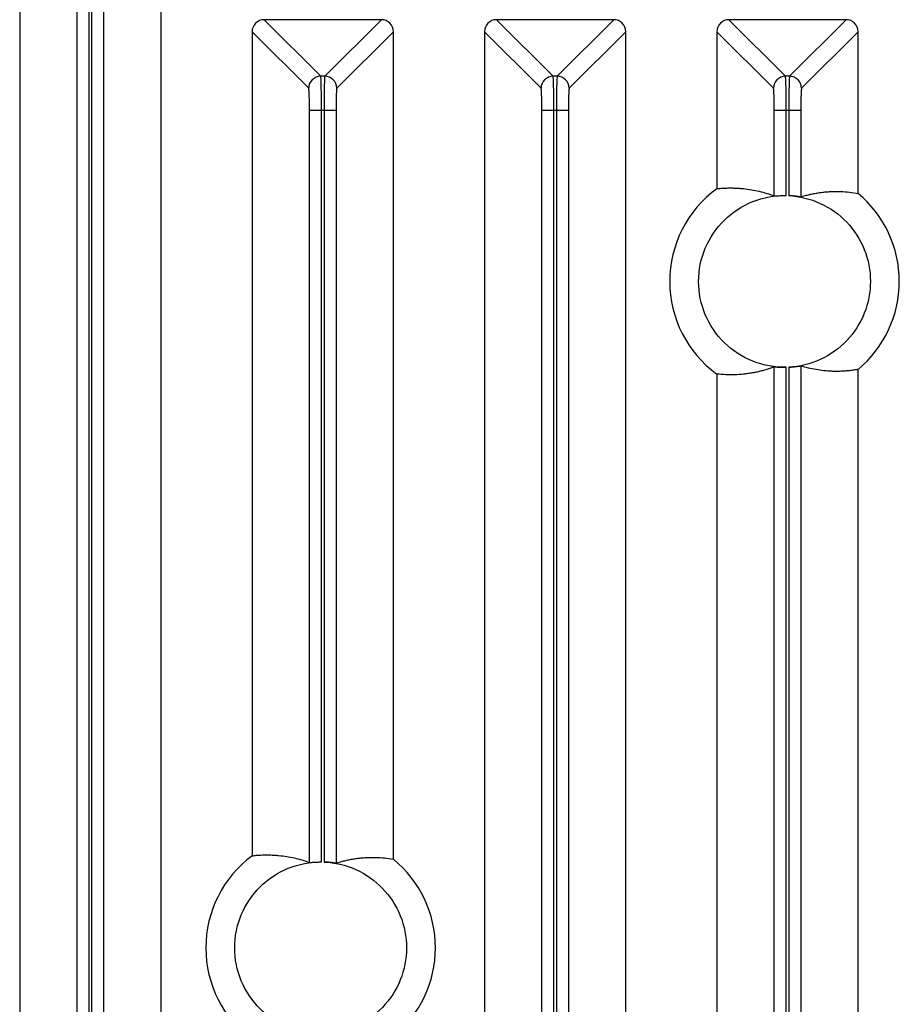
# Model space of a CAD drawing. Header units: millimetres. Extents: x -155 to 1130, y -373 to 1265.
# Tile 82 of 198: x -28 to 23, y 407 to 464. Entities that reach past the tile are written whole.
import ezdxf

# ---------------------------------------------------------------- set-up
doc = ezdxf.new("R2010")
doc.units = ezdxf.units.MM

msp = doc.modelspace()

# ---------------------------------------------------------------- linework, layer by layer
at = {"color": 7, "linetype": 'Continuous', "lineweight": 25}
for p, q in [((-25.045, 330.313), (-25.045, 475.381)), ((-24.345, 330.347), (-24.345, 475.347)), ((-24.197, 475.35), (-24.197, 330.344)), ((-23.498, 475.412), (-23.498, 330.282)), ((-28.384, 475.005), (-28.384, 330.688)), ((-20.158, 330.532), (-20.158, 475.162)), ((-14.159, 464.391), (-10.864, 461.096)), ((-7.333, 464.391), (-14.159, 464.391)), ((-10.628, 461.096), (-7.333, 464.391)), ((-0.634, 464.391), (2.661, 461.096)), ((6.192, 464.391), (-0.634, 464.391)), ((2.897, 461.096), (6.192, 464.391)), ((12.891, 464.391), (16.186, 461.096)), ((19.717, 464.391), (12.891, 464.391)), ((16.422, 461.096), (19.717, 464.391)), ((-14.859, 463.691), (-14.859, 415.707)), ((-11.564, 460.396), (-14.859, 463.691)), ((-6.633, 463.691), (-9.929, 460.396)), ((-6.633, 415.512), (-6.633, 463.691)), ((-1.334, 463.691), (-1.334, 330.726)), ((1.961, 460.396), (-1.334, 463.691)), ((6.892, 463.691), (3.596, 460.396)), ((6.892, 330.491), (6.892, 463.691)), ((12.191, 463.691), (12.191, 454.55)), ((15.486, 460.396), (12.191, 463.691)), ((20.417, 463.691), (17.121, 460.396)), ((20.417, 454.276), (20.417, 463.691)), ((-10.628, 461.096), (-10.864, 461.096)), ((2.897, 461.096), (2.661, 461.096)), ((16.422, 461.096), (16.186, 461.096)), ((-10.82, 459.097), (-11.52, 459.097)), ((-11.52, 415.316), (-11.52, 459.097)), ((-10.82, 415.347), (-10.82, 459.097)), ((-10.672, 459.097), (-10.82, 459.097)), ((-10.672, 459.097), (-10.672, 415.343)), ((-9.973, 459.097), (-10.672, 459.097)), ((-9.973, 459.097), (-9.973, 415.277)), ((2.705, 459.097), (2.005, 459.097)), ((2.005, 330.32), (2.005, 459.097)), ((2.705, 330.346), (2.705, 459.097)), ((2.853, 459.097), (2.705, 459.097)), ((2.853, 459.097), (2.853, 330.342)), ((3.552, 459.097), (2.853, 459.097)), ((3.552, 459.097), (3.552, 330.273)), ((16.23, 459.097), (15.53, 459.097)), ((15.53, 454.129), (15.53, 459.097)), ((16.23, 454.152), (16.23, 459.097)), ((16.378, 459.097), (16.23, 459.097)), ((16.378, 459.097), (16.378, 454.147)), ((17.077, 459.097), (16.378, 459.097)), ((17.077, 459.097), (17.077, 454.074)), ((15.53, 303.336), (15.53, 444.177)), ((16.23, 303.336), (16.23, 444.154)), ((16.378, 444.159), (16.378, 303.341)), ((17.077, 444.232), (17.077, 303.341)), ((20.417, 302.189), (20.417, 444.029)), ((12.191, 443.756), (12.191, 301.708))]:
    msp.add_line(p, q, dxfattribs=at)
for centre, radius, start, end in [((-10.863, 460.395), 0.701, 90.08169, 179.91831), ((-10.629, 460.395), 0.701, 0.08169, 89.91831), ((2.662, 460.395), 0.701, 90.08169, 179.91831), ((2.896, 460.395), 0.701, 0.08169, 89.91831), ((16.187, 460.395), 0.701, 90.08169, 179.91831), ((16.421, 460.395), 0.701, 0.08169, 89.91831), ((16.129, 449.153), 6.681, 126.11523, 233.88552), ((16.129, 449.153), 6.681, 309.92588, 50.07412), ((-10.871, 410.347), 6.681, 126.64783, 233.35297), ((-10.871, 410.347), 6.681, 309.36902, 50.63098)]:
    msp.add_arc(centre, radius, start, end, dxfattribs=at)
for centre, major_axis, start_param, end_param in [((-14.159, 463.691), (-0.496, 0.496), 5.498396, 7.067974), ((-7.334, 463.691), (-0.496, -0.496), 2.356803, 3.926382), ((-0.634, 463.691), (-0.496, 0.496), 5.498396, 7.067974), ((6.191, 463.691), (-0.496, -0.496), 2.356803, 3.926382), ((12.891, 463.691), (-0.496, 0.496), 5.498396, 7.067974), ((19.716, 463.691), (-0.496, -0.496), 2.356803, 3.926382)]:
    msp.add_ellipse(centre, major_axis=major_axis, ratio=0.998783, start_param=start_param, end_param=end_param, dxfattribs=at)
for points, knots in [([(-10.82, 459.097), (-10.82, 459.353), (-10.821, 459.609), (-10.826, 460.083), (-10.829, 460.302), (-10.837, 460.67), (-10.842, 460.82), (-10.852, 461.028), (-10.858, 461.087), (-10.864, 461.096)], [0, 0, 0, 0, 0.25, 0.25, 0.5, 0.5, 0.75, 0.75, 1, 1, 1, 1]), ([(-10.628, 461.096), (-10.634, 461.087), (-10.64, 461.028), (-10.651, 460.82), (-10.655, 460.67), (-10.663, 460.302), (-10.667, 460.083), (-10.671, 459.609), (-10.672, 459.353), (-10.672, 459.097)], [0, 0, 0, 0, 0.25, 0.25, 0.5, 0.5, 0.75, 0.75, 1, 1, 1, 1]), ([(2.705, 459.097), (2.705, 459.353), (2.704, 459.609), (2.699, 460.083), (2.696, 460.302), (2.688, 460.67), (2.683, 460.82), (2.673, 461.028), (2.667, 461.087), (2.661, 461.096)], [0, 0, 0, 0, 0.25, 0.25, 0.5, 0.5, 0.75, 0.75, 1, 1, 1, 1]), ([(2.897, 461.096), (2.891, 461.087), (2.885, 461.028), (2.874, 460.82), (2.87, 460.67), (2.862, 460.302), (2.858, 460.083), (2.854, 459.609), (2.853, 459.353), (2.853, 459.097)], [0, 0, 0, 0, 0.25, 0.25, 0.5, 0.5, 0.75, 0.75, 1, 1, 1, 1]), ([(16.23, 459.097), (16.23, 459.353), (16.229, 459.609), (16.224, 460.083), (16.221, 460.302), (16.213, 460.67), (16.208, 460.82), (16.198, 461.028), (16.192, 461.087), (16.186, 461.096)], [0, 0, 0, 0, 0.25, 0.25, 0.5, 0.5, 0.75, 0.75, 1, 1, 1, 1]), ([(16.422, 461.096), (16.416, 461.087), (16.41, 461.028), (16.399, 460.82), (16.395, 460.67), (16.387, 460.302), (16.383, 460.083), (16.379, 459.609), (16.378, 459.353), (16.378, 459.097)], [0, 0, 0, 0, 0.25, 0.25, 0.5, 0.5, 0.75, 0.75, 1, 1, 1, 1]), ([(-11.52, 459.097), (-11.52, 459.137), (-11.52, 459.217), (-11.52, 459.336), (-11.521, 459.453), (-11.523, 459.61), (-11.527, 459.802), (-11.532, 460.006), (-11.539, 460.175), (-11.547, 460.296), (-11.555, 460.375), (-11.561, 460.389), (-11.564, 460.396)], [0, 0, 0, 0, 0.060353, 0.120223, 0.18013, 0.24059, 0.370167, 0.50003, 0.629637, 0.75953, 0.879693, 1, 1, 1, 1]), ([(-9.929, 460.396), (-9.93, 460.394), (-9.933, 460.389), (-9.937, 460.367), (-9.941, 460.336), (-9.947, 460.278), (-9.953, 460.175), (-9.96, 460.006), (-9.966, 459.802), (-9.97, 459.575), (-9.972, 459.337), (-9.972, 459.177), (-9.973, 459.097)], [0, 0, 0, 0, 0.06039, 0.120295, 0.180233, 0.240722, 0.370344, 0.500222, 0.629814, 0.759662, 0.879765, 1, 1, 1, 1]), ([(2.005, 459.097), (2.005, 459.137), (2.005, 459.217), (2.005, 459.336), (2.004, 459.453), (2.002, 459.61), (1.998, 459.802), (1.993, 460.006), (1.986, 460.175), (1.978, 460.296), (1.97, 460.375), (1.964, 460.389), (1.961, 460.396)], [0, 0, 0, 0, 0.060353, 0.120223, 0.18013, 0.24059, 0.370167, 0.50003, 0.629637, 0.75953, 0.879693, 1, 1, 1, 1]), ([(3.596, 460.396), (3.595, 460.394), (3.592, 460.389), (3.588, 460.367), (3.584, 460.336), (3.578, 460.278), (3.572, 460.175), (3.565, 460.006), (3.559, 459.802), (3.555, 459.575), (3.553, 459.337), (3.553, 459.177), (3.552, 459.097)], [0, 0, 0, 0, 0.06039, 0.120295, 0.180233, 0.240722, 0.370344, 0.500222, 0.629814, 0.759662, 0.879765, 1, 1, 1, 1]), ([(15.53, 459.097), (15.53, 459.137), (15.53, 459.217), (15.53, 459.336), (15.529, 459.453), (15.527, 459.61), (15.523, 459.802), (15.518, 460.006), (15.511, 460.175), (15.503, 460.296), (15.495, 460.375), (15.489, 460.389), (15.486, 460.396)], [0, 0, 0, 0, 0.060353, 0.120223, 0.18013, 0.24059, 0.370167, 0.50003, 0.629637, 0.75953, 0.879693, 1, 1, 1, 1]), ([(17.121, 460.396), (17.12, 460.394), (17.117, 460.389), (17.113, 460.367), (17.109, 460.336), (17.103, 460.278), (17.097, 460.175), (17.09, 460.006), (17.084, 459.802), (17.08, 459.575), (17.078, 459.337), (17.078, 459.177), (17.077, 459.097)], [0, 0, 0, 0, 0.06039, 0.120295, 0.180233, 0.240722, 0.370344, 0.500222, 0.629814, 0.759662, 0.879765, 1, 1, 1, 1]), ([(16.23, 444.154), (15.567, 444.14), (14.902, 444.261), (13.669, 444.749), (13.103, 445.118), (12.156, 446.046), (11.776, 446.605), (11.262, 447.827), (11.129, 448.49), (11.129, 449.816), (11.262, 450.478), (11.776, 451.701), (12.156, 452.26), (13.103, 453.188), (13.669, 453.556), (14.902, 454.045), (15.567, 454.165), (16.23, 454.152)], [0, 0, 0, 0, 0.125, 0.125, 0.25, 0.25, 0.375, 0.375, 0.5, 0.5, 0.625, 0.625, 0.75, 0.75, 0.875, 0.875, 1, 1, 1, 1]), ([(12.191, 454.55), (12.277, 454.559), (12.45, 454.576), (12.709, 454.59), (12.968, 454.596), (13.227, 454.592), (13.487, 454.578), (13.813, 454.55), (14.203, 454.497), (14.654, 454.404), (15.095, 454.286), (15.386, 454.181), (15.53, 454.129)], [0, 0, 0, 0, 0.0774348, 0.1549563, 0.2325647, 0.3102601, 0.3880427, 0.4659124, 0.6035347, 0.7384229, 0.8705777, 1, 1, 1, 1]), ([(15.53, 454.129), (15.532, 454.129), (15.536, 454.128), (15.557, 454.129), (15.596, 454.132), (15.656, 454.136), (15.746, 454.142), (15.862, 454.148), (15.992, 454.151), (16.115, 454.153), (16.193, 454.152), (16.23, 454.152)], [0, 0, 0, 0, 0.075985, 0.164006, 0.264073, 0.376186, 0.500344, 0.648086, 0.780604, 0.897902, 1, 1, 1, 1]), ([(16.378, 454.147), (17.011, 454.115), (17.637, 453.962), (18.79, 453.433), (19.315, 453.058), (20.188, 452.14), (20.537, 451.597), (21.007, 450.42), (21.129, 449.787), (21.129, 449.153)], [0, 0, 0, 0, 0.25, 0.25, 0.5, 0.5, 0.75, 0.75, 1, 1, 1, 1]), ([(17.077, 454.074), (17.076, 454.074), (17.073, 454.074), (17.061, 454.075), (17.043, 454.077), (17.01, 454.082), (16.955, 454.09), (16.867, 454.102), (16.762, 454.115), (16.642, 454.128), (16.513, 454.139), (16.423, 454.144), (16.378, 454.147)], [0, 0, 0, 0, 0.062777, 0.125006, 0.187293, 0.250242, 0.37491, 0.500026, 0.624061, 0.749357, 0.875301, 1, 1, 1, 1]), ([(17.077, 454.074), (17.161, 454.099), (17.329, 454.151), (17.582, 454.214), (17.838, 454.269), (18.095, 454.313), (18.355, 454.348), (18.617, 454.373), (18.965, 454.393), (19.396, 454.394), (19.908, 454.359), (20.248, 454.304), (20.417, 454.276)], [0, 0, 0, 0, 0.075133, 0.150943, 0.227432, 0.304598, 0.382444, 0.460967, 0.540169, 0.694865, 0.848142, 1, 1, 1, 1]), ([(21.129, 449.153), (21.129, 448.519), (21.007, 447.886), (20.537, 446.709), (20.188, 446.166), (19.315, 445.247), (18.79, 444.872), (17.637, 444.344), (17.011, 444.191), (16.378, 444.159)], [0, 0, 0, 0, 0.25, 0.25, 0.5, 0.5, 0.75, 0.75, 1, 1, 1, 1]), ([(15.53, 444.177), (15.448, 444.147), (15.283, 444.085), (15.035, 444.007), (14.783, 443.936), (14.528, 443.876), (14.27, 443.824), (14.01, 443.782), (13.661, 443.739), (13.227, 443.71), (12.709, 443.709), (12.363, 443.74), (12.191, 443.756)], [0, 0, 0, 0, 0.07362, 0.148132, 0.223537, 0.299835, 0.377026, 0.45511, 0.534088, 0.689738, 0.845042, 1, 1, 1, 1]), ([(15.53, 444.177), (15.532, 444.177), (15.534, 444.178), (15.547, 444.177), (15.565, 444.176), (15.597, 444.174), (15.653, 444.17), (15.758, 444.163), (15.886, 444.156), (16.021, 444.153), (16.109, 444.152), (16.179, 444.153), (16.213, 444.154), (16.23, 444.154)], [0, 0, 0, 0, 0.062837, 0.125108, 0.187402, 0.250312, 0.375134, 0.500167, 0.701338, 0.804253, 0.905639, 0.952695, 1, 1, 1, 1]), ([(16.378, 444.159), (16.4, 444.16), (16.445, 444.163), (16.512, 444.167), (16.577, 444.172), (16.661, 444.18), (16.761, 444.191), (16.866, 444.204), (16.954, 444.216), (17.02, 444.225), (17.065, 444.232), (17.073, 444.232), (17.077, 444.232)], [0, 0, 0, 0, 0.062768, 0.125012, 0.187313, 0.25025, 0.375126, 0.500062, 0.624217, 0.749429, 0.875427, 1, 1, 1, 1]), ([(20.417, 444.029), (20.332, 444.015), (20.163, 443.985), (19.909, 443.953), (19.654, 443.93), (19.397, 443.916), (19.14, 443.912), (18.814, 443.919), (18.422, 443.947), (17.968, 444.01), (17.52, 444.101), (17.224, 444.188), (17.077, 444.232)], [0, 0, 0, 0, 0.075751, 0.151857, 0.228317, 0.305133, 0.382304, 0.459831, 0.597987, 0.734067, 0.868071, 1, 1, 1, 1]), ([(-14.859, 415.707), (-14.773, 415.717), (-14.601, 415.736), (-14.343, 415.752), (-14.084, 415.76), (-13.825, 415.759), (-13.566, 415.748), (-13.239, 415.722), (-12.849, 415.673), (-12.398, 415.585), (-11.956, 415.47), (-11.664, 415.367), (-11.52, 415.316)], [0, 0, 0, 0, 0.077206, 0.154536, 0.231989, 0.309565, 0.387264, 0.465087, 0.60278, 0.73783, 0.870236, 1, 1, 1, 1]), ([(-10.82, 405.347), (-11.479, 405.34), (-12.139, 405.466), (-13.36, 405.96), (-13.92, 406.33), (-14.857, 407.257), (-15.232, 407.814), (-15.739, 409.03), (-15.871, 409.688), (-15.871, 411.006), (-15.739, 411.664), (-15.232, 412.88), (-14.857, 413.437), (-13.92, 414.364), (-13.36, 414.733), (-12.139, 415.228), (-11.479, 415.353), (-10.82, 415.347)], [0, 0, 0, 0, 0.125, 0.125, 0.25, 0.25, 0.375, 0.375, 0.5, 0.5, 0.625, 0.625, 0.75, 0.75, 0.875, 0.875, 1, 1, 1, 1]), ([(-11.52, 415.316), (-11.518, 415.316), (-11.514, 415.316), (-11.492, 415.318), (-11.453, 415.321), (-11.392, 415.325), (-11.303, 415.332), (-11.186, 415.339), (-11.056, 415.344), (-10.933, 415.347), (-10.856, 415.347), (-10.82, 415.347)], [0, 0, 0, 0, 0.078038, 0.167082, 0.267145, 0.378233, 0.50035, 0.650483, 0.783801, 0.900303, 1, 1, 1, 1]), ([(-10.672, 415.343), (-10.035, 415.317), (-9.402, 415.169), (-8.239, 414.645), (-7.708, 414.271), (-6.824, 413.351), (-6.471, 412.806), (-5.995, 411.622), (-5.871, 410.985), (-5.871, 410.347)], [0, 0, 0, 0, 0.25, 0.25, 0.5, 0.5, 0.75, 0.75, 1, 1, 1, 1]), ([(-9.973, 415.277), (-9.974, 415.277), (-9.977, 415.277), (-9.989, 415.278), (-10.007, 415.28), (-10.04, 415.284), (-10.095, 415.292), (-10.183, 415.303), (-10.288, 415.315), (-10.408, 415.327), (-10.537, 415.337), (-10.627, 415.341), (-10.672, 415.343)], [0, 0, 0, 0, 0.062784, 0.125017, 0.187303, 0.250242, 0.374929, 0.500027, 0.624059, 0.74936, 0.8753, 1, 1, 1, 1]), ([(-9.973, 415.277), (-9.889, 415.304), (-9.722, 415.356), (-9.469, 415.422), (-9.214, 415.479), (-8.957, 415.526), (-8.697, 415.563), (-8.435, 415.59), (-8.088, 415.614), (-7.656, 415.619), (-7.143, 415.589), (-6.803, 415.538), (-6.633, 415.512)], [0, 0, 0, 0, 0.074905, 0.150521, 0.226846, 0.303882, 0.381628, 0.460085, 0.539252, 0.694092, 0.847674, 1, 1, 1, 1]), ([(-5.871, 410.347), (-5.871, 409.709), (-5.995, 409.071), (-6.471, 407.888), (-6.824, 407.342), (-7.708, 406.422), (-8.239, 406.048), (-9.402, 405.525), (-10.035, 405.376), (-10.672, 405.351)], [0, 0, 0, 0, 0.25, 0.25, 0.5, 0.5, 0.75, 0.75, 1, 1, 1, 1])]:
    msp.add_open_spline(points, degree=3, knots=knots, dxfattribs=at)

doc.saveas('drawing.dxf')
